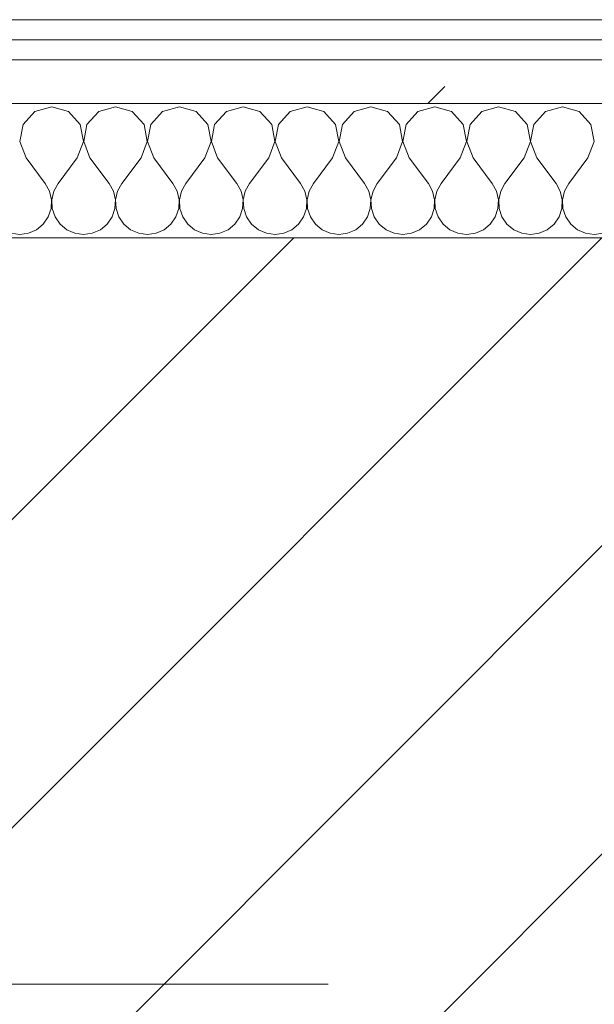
# Model space of a CAD drawing. Header units: millimetres. Extents: x -40968 to 11883, y -18816 to 4378.
# Tile 39 of 209: x -21867 to -21695, y -1423 to -1129. Entities that reach past the tile are written whole.
import ezdxf

# ---------------------------------------------------------------- set-up
doc = ezdxf.new("R2010")
doc.units = ezdxf.units.MM
doc.header["$MEASUREMENT"] = 0
doc.linetypes.add('Wipeout_Contour', pattern=[1000, 0, -1000])
doc.layers.add('10_ESTR_Pilars', color=7, linetype='Continuous')
doc.layers.add('Nuevo_08_E_Envans secs', color=7, linetype='Continuous')
for name, color, linetype, lineweight in [('10_ESTR_Pilars_Pluma_Nº__20', 1, 'Continuous', 5), ('10_ESTR_Pilars_Pluma_Nº__28', 7, 'Continuous', 20), ('10_ESTR_Pilars_Pluma_Nº__42', 8, 'Continuous', 25), ('Nuevo_08_E_Envans secs_Pluma_Nº__1', 7, 'Continuous', 5)]:
    doc.layers.add(name, color=color, linetype=linetype, lineweight=lineweight)
for name, color, linetype, lineweight, true_color in [('Nuevo_08_E_Envans secs_Pluma_Nº__102', 7, 'Continuous', 5, 0xcccccc), ('Nuevo_08_E_Envans secs_Pluma_Nº__171', 171, 'Continuous', 13, 0xaaaaff), ('Nuevo_08_E_Envans secs_Pluma_Nº__177', 7, 'Continuous', 15, 0xf7e046)]:
    doc.layers.add(name, color=color, linetype=linetype, lineweight=lineweight, true_color=true_color)
pattern_1 = [(45, (0, 0), (-183.8478, 183.8478), [195, -65]), (45, (7e-14, 183.85), (-183.8478, 183.8478), [195, -65])]

# ---------------------------------------------------------------- blocks, each defined once
blk = doc.blocks.new('*X229')
at = {"layer": 'Nuevo_08_E_Envans secs_Pluma_Nº__102', "color": 254, "linetype": 'Continuous', "lineweight": 5, "true_color": 0xcccccc}
for p, q in [((-21862.15, -1156.35), (-21865.66, -1160.19)), ((-21857.14, -1154.93), (-21862.15, -1156.35)), ((-21852.14, -1156.35), (-21857.14, -1154.93)), ((-21848.62, -1160.19), (-21852.14, -1156.35)), ((-21843.1, -1156.35), (-21846.61, -1160.19)), ((-21838.1, -1154.93), (-21843.1, -1156.35)), ((-21833.09, -1156.35), (-21838.1, -1154.93)), ((-21829.58, -1160.19), (-21833.09, -1156.35)), ((-21824.05, -1156.35), (-21827.57, -1160.19)), ((-21819.05, -1154.93), (-21824.05, -1156.35)), ((-21814.04, -1156.35), (-21819.05, -1154.93)), ((-21810.53, -1160.19), (-21814.04, -1156.35)), ((-21805.01, -1156.35), (-21808.52, -1160.19)), ((-21800, -1154.93), (-21805.01, -1156.35)), ((-21794.99, -1156.35), (-21800, -1154.93)), ((-21791.48, -1160.19), (-21794.99, -1156.35)), ((-21785.96, -1156.35), (-21789.47, -1160.19)), ((-21780.95, -1154.93), (-21785.96, -1156.35)), ((-21775.95, -1156.35), (-21780.95, -1154.93)), ((-21772.43, -1160.19), (-21775.95, -1156.35)), ((-21766.91, -1156.35), (-21770.42, -1160.19)), ((-21761.9, -1154.93), (-21766.91, -1156.35)), ((-21756.9, -1156.35), (-21761.9, -1154.93)), ((-21753.39, -1160.19), (-21756.9, -1156.35)), ((-21747.86, -1156.35), (-21751.38, -1160.19)), ((-21742.86, -1154.93), (-21747.86, -1156.35)), ((-21737.85, -1156.35), (-21742.86, -1154.93)), ((-21734.34, -1160.19), (-21737.85, -1156.35)), ((-21728.82, -1156.35), (-21732.33, -1160.19)), ((-21723.81, -1154.93), (-21728.82, -1156.35)), ((-21718.8, -1156.35), (-21723.81, -1154.93)), ((-21715.29, -1160.19), (-21718.8, -1156.35)), ((-21709.77, -1156.35), (-21713.28, -1160.19)), ((-21704.76, -1154.93), (-21709.77, -1156.35)), ((-21699.75, -1156.35), (-21704.76, -1154.93)), ((-21696.24, -1160.19), (-21699.75, -1156.35)), ((-21865.66, -1160.19), (-21866.63, -1165.31)), ((-21847.66, -1165.31), (-21848.62, -1160.19)), ((-21846.61, -1160.19), (-21847.58, -1165.31)), ((-21828.61, -1165.31), (-21829.58, -1160.19)), ((-21827.57, -1160.19), (-21828.53, -1165.31)), ((-21809.56, -1165.31), (-21810.53, -1160.19)), ((-21808.52, -1160.19), (-21809.49, -1165.31)), ((-21790.51, -1165.31), (-21791.48, -1160.19)), ((-21789.47, -1160.19), (-21790.44, -1165.31)), ((-21771.47, -1165.31), (-21772.43, -1160.19)), ((-21770.42, -1160.19), (-21771.39, -1165.31)), ((-21752.42, -1165.31), (-21753.39, -1160.19)), ((-21751.38, -1160.19), (-21752.34, -1165.31)), ((-21733.37, -1165.31), (-21734.34, -1160.19)), ((-21732.33, -1160.19), (-21733.29, -1165.31)), ((-21714.32, -1165.31), (-21715.29, -1160.19)), ((-21713.28, -1160.19), (-21714.25, -1165.31)), ((-21695.28, -1165.31), (-21696.24, -1160.19)), ((-21866.63, -1165.31), (-21864.76, -1170.17)), ((-21849.52, -1170.17), (-21847.66, -1165.31)), ((-21847.58, -1165.31), (-21845.71, -1170.17)), ((-21830.48, -1170.17), (-21828.61, -1165.31)), ((-21828.53, -1165.31), (-21826.67, -1170.17)), ((-21811.43, -1170.17), (-21809.56, -1165.31)), ((-21809.49, -1165.31), (-21807.62, -1170.17)), ((-21792.38, -1170.17), (-21790.51, -1165.31)), ((-21790.44, -1165.31), (-21788.57, -1170.17)), ((-21773.33, -1170.17), (-21771.47, -1165.31)), ((-21771.39, -1165.31), (-21769.52, -1170.17)), ((-21754.29, -1170.17), (-21752.42, -1165.31)), ((-21752.34, -1165.31), (-21750.48, -1170.17)), ((-21735.24, -1170.17), (-21733.37, -1165.31)), ((-21733.29, -1165.31), (-21731.43, -1170.17)), ((-21716.19, -1170.17), (-21714.32, -1165.31)), ((-21714.25, -1165.31), (-21712.38, -1170.17)), ((-21697.14, -1170.17), (-21695.28, -1165.31)), ((-21864.76, -1170.17), (-21859.05, -1177.79)), ((-21849.52, -1170.17), (-21855.24, -1177.79)), ((-21845.71, -1170.17), (-21840, -1177.79)), ((-21830.48, -1170.17), (-21836.19, -1177.79)), ((-21826.67, -1170.17), (-21820.95, -1177.79)), ((-21811.43, -1170.17), (-21817.14, -1177.79)), ((-21807.62, -1170.17), (-21801.9, -1177.79)), ((-21792.38, -1170.17), (-21798.1, -1177.79)), ((-21788.57, -1170.17), (-21782.86, -1177.79)), ((-21773.33, -1170.17), (-21779.05, -1177.79)), ((-21769.52, -1170.17), (-21763.81, -1177.79)), ((-21754.29, -1170.17), (-21760, -1177.79)), ((-21750.48, -1170.17), (-21744.76, -1177.79)), ((-21735.24, -1170.17), (-21740.95, -1177.79)), ((-21731.43, -1170.17), (-21725.71, -1177.79)), ((-21716.19, -1170.17), (-21721.9, -1177.79)), ((-21712.38, -1170.17), (-21706.67, -1177.79)), ((-21697.14, -1170.17), (-21702.86, -1177.79)), ((-21857.78, -1180.08), (-21859.05, -1177.79)), ((-21855.24, -1177.79), (-21856.51, -1180.08)), ((-21838.73, -1180.08), (-21840, -1177.79)), ((-21836.19, -1177.79), (-21837.46, -1180.08)), ((-21819.68, -1180.08), (-21820.95, -1177.79)), ((-21817.14, -1177.79), (-21818.41, -1180.08)), ((-21800.63, -1180.08), (-21801.9, -1177.79)), ((-21798.1, -1177.79), (-21799.37, -1180.08)), ((-21781.59, -1180.08), (-21782.86, -1177.79)), ((-21779.05, -1177.79), (-21780.32, -1180.08)), ((-21762.54, -1180.08), (-21763.81, -1177.79)), ((-21760, -1177.79), (-21761.27, -1180.08)), ((-21743.49, -1180.08), (-21744.76, -1177.79)), ((-21740.95, -1177.79), (-21742.22, -1180.08)), ((-21724.44, -1180.08), (-21725.71, -1177.79)), ((-21721.9, -1177.79), (-21723.18, -1180.08)), ((-21705.4, -1180.08), (-21706.67, -1177.79)), ((-21702.86, -1177.79), (-21704.13, -1180.08)), ((-21857.18, -1182.64), (-21857.78, -1180.08)), ((-21857.31, -1185.27), (-21857.18, -1182.64)), ((-21856.51, -1180.08), (-21857.1, -1182.64)), ((-21857.1, -1182.64), (-21856.98, -1185.27)), ((-21838.13, -1182.64), (-21838.73, -1180.08)), ((-21838.26, -1185.27), (-21838.13, -1182.64)), ((-21837.46, -1180.08), (-21838.06, -1182.64)), ((-21838.06, -1182.64), (-21837.93, -1185.27)), ((-21819.09, -1182.64), (-21819.68, -1180.08)), ((-21819.21, -1185.27), (-21819.09, -1182.64)), ((-21818.41, -1180.08), (-21819.01, -1182.64)), ((-21819.01, -1182.64), (-21818.88, -1185.27)), ((-21800.04, -1182.64), (-21800.63, -1180.08)), ((-21800.17, -1185.27), (-21800.04, -1182.64)), ((-21799.37, -1180.08), (-21799.96, -1182.64)), ((-21799.96, -1182.64), (-21799.83, -1185.27)), ((-21780.99, -1182.64), (-21781.59, -1180.08)), ((-21781.12, -1185.27), (-21780.99, -1182.64)), ((-21780.32, -1180.08), (-21780.91, -1182.64)), ((-21780.91, -1182.64), (-21780.79, -1185.27)), ((-21761.94, -1182.64), (-21762.54, -1180.08)), ((-21762.07, -1185.27), (-21761.94, -1182.64)), ((-21761.27, -1180.08), (-21761.87, -1182.64)), ((-21761.87, -1182.64), (-21761.74, -1185.27)), ((-21742.9, -1182.64), (-21743.49, -1180.08)), ((-21743.02, -1185.27), (-21742.9, -1182.64)), ((-21742.22, -1180.08), (-21742.82, -1182.64)), ((-21742.82, -1182.64), (-21742.69, -1185.27)), ((-21723.85, -1182.64), (-21724.44, -1180.08)), ((-21723.98, -1185.27), (-21723.85, -1182.64)), ((-21723.18, -1180.08), (-21723.77, -1182.64)), ((-21723.77, -1182.64), (-21723.64, -1185.27)), ((-21704.8, -1182.64), (-21705.4, -1180.08)), ((-21704.93, -1185.27), (-21704.8, -1182.64)), ((-21704.13, -1180.08), (-21704.72, -1182.64)), ((-21704.72, -1182.64), (-21704.6, -1185.27)), ((-21858.15, -1187.76), (-21857.31, -1185.27)), ((-21856.98, -1185.27), (-21856.14, -1187.76)), ((-21839.1, -1187.76), (-21838.26, -1185.27)), ((-21837.93, -1185.27), (-21837.09, -1187.76)), ((-21820.05, -1187.76), (-21819.21, -1185.27)), ((-21818.88, -1185.27), (-21818.04, -1187.76)), ((-21801.01, -1187.76), (-21800.17, -1185.27)), ((-21799.83, -1185.27), (-21798.99, -1187.76)), ((-21781.96, -1187.76), (-21781.12, -1185.27)), ((-21780.79, -1185.27), (-21779.95, -1187.76)), ((-21762.91, -1187.76), (-21762.07, -1185.27)), ((-21761.74, -1185.27), (-21760.9, -1187.76)), ((-21743.86, -1187.76), (-21743.02, -1185.27)), ((-21742.69, -1185.27), (-21741.85, -1187.76)), ((-21724.81, -1187.76), (-21723.98, -1185.27)), ((-21723.64, -1185.27), (-21722.8, -1187.76)), ((-21705.77, -1187.76), (-21704.93, -1185.27)), ((-21704.6, -1185.27), (-21703.76, -1187.76)), ((-21859.64, -1189.92), (-21858.15, -1187.76)), ((-21856.14, -1187.76), (-21854.65, -1189.92)), ((-21840.59, -1189.92), (-21839.1, -1187.76)), ((-21837.09, -1187.76), (-21835.6, -1189.92)), ((-21821.54, -1189.92), (-21820.05, -1187.76)), ((-21818.04, -1187.76), (-21816.55, -1189.92)), ((-21802.49, -1189.92), (-21801.01, -1187.76)), ((-21798.99, -1187.76), (-21797.51, -1189.92)), ((-21783.45, -1189.92), (-21781.96, -1187.76)), ((-21779.95, -1187.76), (-21778.46, -1189.92)), ((-21764.4, -1189.92), (-21762.91, -1187.76)), ((-21760.9, -1187.76), (-21759.41, -1189.92)), ((-21745.35, -1189.92), (-21743.86, -1187.76)), ((-21741.85, -1187.76), (-21740.36, -1189.92)), ((-21726.3, -1189.92), (-21724.81, -1187.76)), ((-21722.8, -1187.76), (-21721.32, -1189.92)), ((-21707.26, -1189.92), (-21705.77, -1187.76)), ((-21703.76, -1187.76), (-21702.27, -1189.92)), ((-21864.06, -1192.66), (-21861.66, -1191.6)), ((-21861.66, -1191.6), (-21859.64, -1189.92)), ((-21854.65, -1189.92), (-21852.63, -1191.6)), ((-21852.63, -1191.6), (-21850.22, -1192.66)), ((-21845.02, -1192.66), (-21842.61, -1191.6)), ((-21842.61, -1191.6), (-21840.59, -1189.92)), ((-21835.6, -1189.92), (-21833.58, -1191.6)), ((-21833.58, -1191.6), (-21831.17, -1192.66)), ((-21825.97, -1192.66), (-21823.56, -1191.6)), ((-21823.56, -1191.6), (-21821.54, -1189.92)), ((-21816.55, -1189.92), (-21814.53, -1191.6)), ((-21814.53, -1191.6), (-21812.13, -1192.66)), ((-21806.92, -1192.66), (-21804.52, -1191.6)), ((-21804.52, -1191.6), (-21802.49, -1189.92)), ((-21797.51, -1189.92), (-21795.48, -1191.6)), ((-21795.48, -1191.6), (-21793.08, -1192.66)), ((-21787.87, -1192.66), (-21785.47, -1191.6)), ((-21785.47, -1191.6), (-21783.45, -1189.92)), ((-21778.46, -1189.92), (-21776.44, -1191.6)), ((-21776.44, -1191.6), (-21774.03, -1192.66)), ((-21768.83, -1192.66), (-21766.42, -1191.6)), ((-21766.42, -1191.6), (-21764.4, -1189.92)), ((-21759.41, -1189.92), (-21757.39, -1191.6)), ((-21757.39, -1191.6), (-21754.98, -1192.66)), ((-21749.78, -1192.66), (-21747.37, -1191.6)), ((-21747.37, -1191.6), (-21745.35, -1189.92)), ((-21740.36, -1189.92), (-21738.34, -1191.6)), ((-21738.34, -1191.6), (-21735.94, -1192.66)), ((-21730.73, -1192.66), (-21728.33, -1191.6)), ((-21728.33, -1191.6), (-21726.3, -1189.92)), ((-21721.32, -1189.92), (-21719.29, -1191.6)), ((-21719.29, -1191.6), (-21716.89, -1192.66)), ((-21711.68, -1192.66), (-21709.28, -1191.6)), ((-21709.28, -1191.6), (-21707.26, -1189.92)), ((-21702.27, -1189.92), (-21700.25, -1191.6)), ((-21700.25, -1191.6), (-21697.84, -1192.66)), ((-21869.27, -1192.66), (-21866.67, -1193.02)), ((-21866.67, -1193.02), (-21864.06, -1192.66)), ((-21850.22, -1192.66), (-21847.62, -1193.02)), ((-21847.62, -1193.02), (-21845.02, -1192.66)), ((-21831.17, -1192.66), (-21828.57, -1193.02)), ((-21828.57, -1193.02), (-21825.97, -1192.66)), ((-21812.13, -1192.66), (-21809.52, -1193.02)), ((-21809.52, -1193.02), (-21806.92, -1192.66)), ((-21793.08, -1192.66), (-21790.48, -1193.02)), ((-21790.48, -1193.02), (-21787.87, -1192.66)), ((-21774.03, -1192.66), (-21771.43, -1193.02)), ((-21771.43, -1193.02), (-21768.83, -1192.66)), ((-21754.98, -1192.66), (-21752.38, -1193.02)), ((-21752.38, -1193.02), (-21749.78, -1192.66)), ((-21735.94, -1192.66), (-21733.33, -1193.02)), ((-21733.33, -1193.02), (-21730.73, -1192.66)), ((-21716.89, -1192.66), (-21714.29, -1193.02)), ((-21714.29, -1193.02), (-21711.68, -1192.66)), ((-21697.84, -1192.66), (-21695.24, -1193.02))]:
    blk.add_line(p, q, dxfattribs=at)
blk = doc.blocks.new('Muro_90_1', base_point=(-20233.93, -1193.98))
at = {"color": 254, "linetype": 'Wipeout_Contour', "lineweight": 0, "ltscale": 86513.737601}
blk.add_wipeout([(-20233.93, -1128.98), (-22963.42, -1128.98), (-22963.42, -1134.98), (-20233.93, -1134.98)], dxfattribs=at).dxf.layer = 'Nuevo_08_E_Envans secs'
at = {"color": 254, "linetype": 'Wipeout_Contour', "lineweight": 0, "ltscale": 86517.020667}
blk.add_wipeout([(-20233.93, -1140.98), (-22963.42, -1140.98), (-22963.42, -1153.98), (-20233.93, -1153.98)], dxfattribs=at).dxf.layer = 'Nuevo_08_E_Envans secs'
at = {"layer": 'Nuevo_08_E_Envans secs_Pluma_Nº__171', "linetype": 'Continuous', "lineweight": 13, "true_color": 0xaaaaff}
h = blk.add_hatch(dxfattribs=at)
h.set_pattern_fill('Panellat_HPL_0001', color=161, style=0, pattern_type=2)
h.set_pattern_definition(pattern_1)
h.paths.add_polyline_path([(-20233.93, -1128.98), (-22963.42, -1128.98), (-22963.42, -1134.98), (-20233.93, -1134.98)])
at = {"layer": 'Nuevo_08_E_Envans secs_Pluma_Nº__177', "linetype": 'Continuous', "lineweight": 15, "true_color": 0xf7e046}
h = blk.add_hatch(dxfattribs=at)
h.set_pattern_fill('Panellat_HPL_0001', color=53, style=0, pattern_type=2)
h.set_pattern_definition(pattern_1)
h.paths.add_polyline_path([(-20233.93, -1140.98), (-22963.42, -1140.98), (-22963.42, -1153.98), (-20233.93, -1153.98)])
at = {"layer": 'Nuevo_08_E_Envans secs_Pluma_Nº__1', "color": 7, "linetype": 'Continuous', "lineweight": 5}
for p, q in [((-20233.93, -1134.98), (-22963.42, -1134.98)), ((-20233.93, -1140.98), (-22963.42, -1140.98)), ((-20233.93, -1153.98), (-22963.42, -1153.98))]:
    blk.add_line(p, q, dxfattribs=at)
at = {"layer": 'Nuevo_08_E_Envans secs_Pluma_Nº__1', "color": 7, "linetype": 'Continuous', "lineweight": 5, "flags": 128}
blk.add_lwpolyline([(-20233.93, -1128.98), (-22963.42, -1128.98)], dxfattribs=at)
at = {"layer": 'Nuevo_08_E_Envans secs', "color": 7, "lineweight": 20}
blk.add_blockref('*X229', (0, 0), dxfattribs=at)
blk = doc.blocks.new('*X479')
at = {"layer": 'Nuevo_08_E_Envans secs_Pluma_Nº__102', "color": 254, "linetype": 'Continuous', "lineweight": 5, "true_color": 0xcccccc}
for p, q in [((-21862.15, -1156.35), (-21865.66, -1160.19)), ((-21857.14, -1154.93), (-21862.15, -1156.35)), ((-21852.14, -1156.35), (-21857.14, -1154.93)), ((-21848.62, -1160.19), (-21852.14, -1156.35)), ((-21843.1, -1156.35), (-21846.61, -1160.19)), ((-21838.1, -1154.93), (-21843.1, -1156.35)), ((-21833.09, -1156.35), (-21838.1, -1154.93)), ((-21829.58, -1160.19), (-21833.09, -1156.35)), ((-21824.05, -1156.35), (-21827.57, -1160.19)), ((-21819.05, -1154.93), (-21824.05, -1156.35)), ((-21814.04, -1156.35), (-21819.05, -1154.93)), ((-21810.53, -1160.19), (-21814.04, -1156.35)), ((-21805.01, -1156.35), (-21808.52, -1160.19)), ((-21800, -1154.93), (-21805.01, -1156.35)), ((-21794.99, -1156.35), (-21800, -1154.93)), ((-21791.48, -1160.19), (-21794.99, -1156.35)), ((-21785.96, -1156.35), (-21789.47, -1160.19)), ((-21780.95, -1154.93), (-21785.96, -1156.35)), ((-21775.95, -1156.35), (-21780.95, -1154.93)), ((-21772.43, -1160.19), (-21775.95, -1156.35)), ((-21766.91, -1156.35), (-21770.42, -1160.19)), ((-21761.9, -1154.93), (-21766.91, -1156.35)), ((-21756.9, -1156.35), (-21761.9, -1154.93)), ((-21753.39, -1160.19), (-21756.9, -1156.35)), ((-21747.86, -1156.35), (-21751.38, -1160.19)), ((-21742.86, -1154.93), (-21747.86, -1156.35)), ((-21737.85, -1156.35), (-21742.86, -1154.93)), ((-21734.34, -1160.19), (-21737.85, -1156.35)), ((-21728.82, -1156.35), (-21732.33, -1160.19)), ((-21723.81, -1154.93), (-21728.82, -1156.35)), ((-21718.8, -1156.35), (-21723.81, -1154.93)), ((-21715.29, -1160.19), (-21718.8, -1156.35)), ((-21709.77, -1156.35), (-21713.28, -1160.19)), ((-21704.76, -1154.93), (-21709.77, -1156.35)), ((-21699.75, -1156.35), (-21704.76, -1154.93)), ((-21696.24, -1160.19), (-21699.75, -1156.35)), ((-21865.66, -1160.19), (-21866.63, -1165.31)), ((-21847.66, -1165.31), (-21848.62, -1160.19)), ((-21846.61, -1160.19), (-21847.58, -1165.31)), ((-21828.61, -1165.31), (-21829.58, -1160.19)), ((-21827.57, -1160.19), (-21828.53, -1165.31)), ((-21809.56, -1165.31), (-21810.53, -1160.19)), ((-21808.52, -1160.19), (-21809.49, -1165.31)), ((-21790.51, -1165.31), (-21791.48, -1160.19)), ((-21789.47, -1160.19), (-21790.44, -1165.31)), ((-21771.47, -1165.31), (-21772.43, -1160.19)), ((-21770.42, -1160.19), (-21771.39, -1165.31)), ((-21752.42, -1165.31), (-21753.39, -1160.19)), ((-21751.38, -1160.19), (-21752.34, -1165.31)), ((-21733.37, -1165.31), (-21734.34, -1160.19)), ((-21732.33, -1160.19), (-21733.29, -1165.31)), ((-21714.32, -1165.31), (-21715.29, -1160.19)), ((-21713.28, -1160.19), (-21714.25, -1165.31)), ((-21695.28, -1165.31), (-21696.24, -1160.19)), ((-21866.63, -1165.31), (-21864.76, -1170.17)), ((-21849.52, -1170.17), (-21847.66, -1165.31)), ((-21847.58, -1165.31), (-21845.71, -1170.17)), ((-21830.48, -1170.17), (-21828.61, -1165.31)), ((-21828.53, -1165.31), (-21826.67, -1170.17)), ((-21811.43, -1170.17), (-21809.56, -1165.31)), ((-21809.49, -1165.31), (-21807.62, -1170.17)), ((-21792.38, -1170.17), (-21790.51, -1165.31)), ((-21790.44, -1165.31), (-21788.57, -1170.17)), ((-21773.33, -1170.17), (-21771.47, -1165.31)), ((-21771.39, -1165.31), (-21769.52, -1170.17)), ((-21754.29, -1170.17), (-21752.42, -1165.31)), ((-21752.34, -1165.31), (-21750.48, -1170.17)), ((-21735.24, -1170.17), (-21733.37, -1165.31)), ((-21733.29, -1165.31), (-21731.43, -1170.17)), ((-21716.19, -1170.17), (-21714.32, -1165.31)), ((-21714.25, -1165.31), (-21712.38, -1170.17)), ((-21697.14, -1170.17), (-21695.28, -1165.31)), ((-21864.76, -1170.17), (-21859.05, -1177.79)), ((-21849.52, -1170.17), (-21855.24, -1177.79)), ((-21845.71, -1170.17), (-21840, -1177.79)), ((-21830.48, -1170.17), (-21836.19, -1177.79)), ((-21826.67, -1170.17), (-21820.95, -1177.79)), ((-21811.43, -1170.17), (-21817.14, -1177.79)), ((-21807.62, -1170.17), (-21801.9, -1177.79)), ((-21792.38, -1170.17), (-21798.1, -1177.79)), ((-21788.57, -1170.17), (-21782.86, -1177.79)), ((-21773.33, -1170.17), (-21779.05, -1177.79)), ((-21769.52, -1170.17), (-21763.81, -1177.79)), ((-21754.29, -1170.17), (-21760, -1177.79)), ((-21750.48, -1170.17), (-21744.76, -1177.79)), ((-21735.24, -1170.17), (-21740.95, -1177.79)), ((-21731.43, -1170.17), (-21725.71, -1177.79)), ((-21716.19, -1170.17), (-21721.9, -1177.79)), ((-21712.38, -1170.17), (-21706.67, -1177.79)), ((-21697.14, -1170.17), (-21702.86, -1177.79)), ((-21857.78, -1180.08), (-21859.05, -1177.79)), ((-21855.24, -1177.79), (-21856.51, -1180.08)), ((-21838.73, -1180.08), (-21840, -1177.79)), ((-21836.19, -1177.79), (-21837.46, -1180.08)), ((-21819.68, -1180.08), (-21820.95, -1177.79)), ((-21817.14, -1177.79), (-21818.41, -1180.08)), ((-21800.63, -1180.08), (-21801.9, -1177.79)), ((-21798.1, -1177.79), (-21799.37, -1180.08)), ((-21781.59, -1180.08), (-21782.86, -1177.79)), ((-21779.05, -1177.79), (-21780.32, -1180.08)), ((-21762.54, -1180.08), (-21763.81, -1177.79)), ((-21760, -1177.79), (-21761.27, -1180.08)), ((-21743.49, -1180.08), (-21744.76, -1177.79)), ((-21740.95, -1177.79), (-21742.22, -1180.08)), ((-21724.44, -1180.08), (-21725.71, -1177.79)), ((-21721.9, -1177.79), (-21723.18, -1180.08)), ((-21705.4, -1180.08), (-21706.67, -1177.79)), ((-21702.86, -1177.79), (-21704.13, -1180.08)), ((-21857.18, -1182.64), (-21857.78, -1180.08)), ((-21857.31, -1185.27), (-21857.18, -1182.64)), ((-21856.51, -1180.08), (-21857.1, -1182.64)), ((-21857.1, -1182.64), (-21856.98, -1185.27)), ((-21838.13, -1182.64), (-21838.73, -1180.08)), ((-21838.26, -1185.27), (-21838.13, -1182.64)), ((-21837.46, -1180.08), (-21838.06, -1182.64)), ((-21838.06, -1182.64), (-21837.93, -1185.27)), ((-21819.09, -1182.64), (-21819.68, -1180.08)), ((-21819.21, -1185.27), (-21819.09, -1182.64)), ((-21818.41, -1180.08), (-21819.01, -1182.64)), ((-21819.01, -1182.64), (-21818.88, -1185.27)), ((-21800.04, -1182.64), (-21800.63, -1180.08)), ((-21800.17, -1185.27), (-21800.04, -1182.64)), ((-21799.37, -1180.08), (-21799.96, -1182.64)), ((-21799.96, -1182.64), (-21799.83, -1185.27)), ((-21780.99, -1182.64), (-21781.59, -1180.08)), ((-21781.12, -1185.27), (-21780.99, -1182.64)), ((-21780.32, -1180.08), (-21780.91, -1182.64)), ((-21780.91, -1182.64), (-21780.79, -1185.27)), ((-21761.94, -1182.64), (-21762.54, -1180.08)), ((-21762.07, -1185.27), (-21761.94, -1182.64)), ((-21761.27, -1180.08), (-21761.87, -1182.64)), ((-21761.87, -1182.64), (-21761.74, -1185.27)), ((-21742.9, -1182.64), (-21743.49, -1180.08)), ((-21743.02, -1185.27), (-21742.9, -1182.64)), ((-21742.22, -1180.08), (-21742.82, -1182.64)), ((-21742.82, -1182.64), (-21742.69, -1185.27)), ((-21723.85, -1182.64), (-21724.44, -1180.08)), ((-21723.98, -1185.27), (-21723.85, -1182.64)), ((-21723.18, -1180.08), (-21723.77, -1182.64)), ((-21723.77, -1182.64), (-21723.64, -1185.27)), ((-21704.8, -1182.64), (-21705.4, -1180.08)), ((-21704.93, -1185.27), (-21704.8, -1182.64)), ((-21704.13, -1180.08), (-21704.72, -1182.64)), ((-21704.72, -1182.64), (-21704.6, -1185.27)), ((-21858.15, -1187.76), (-21857.31, -1185.27)), ((-21856.98, -1185.27), (-21856.14, -1187.76)), ((-21839.1, -1187.76), (-21838.26, -1185.27)), ((-21837.93, -1185.27), (-21837.09, -1187.76)), ((-21820.05, -1187.76), (-21819.21, -1185.27)), ((-21818.88, -1185.27), (-21818.04, -1187.76)), ((-21801.01, -1187.76), (-21800.17, -1185.27)), ((-21799.83, -1185.27), (-21798.99, -1187.76)), ((-21781.96, -1187.76), (-21781.12, -1185.27)), ((-21780.79, -1185.27), (-21779.95, -1187.76)), ((-21762.91, -1187.76), (-21762.07, -1185.27)), ((-21761.74, -1185.27), (-21760.9, -1187.76)), ((-21743.86, -1187.76), (-21743.02, -1185.27)), ((-21742.69, -1185.27), (-21741.85, -1187.76)), ((-21724.81, -1187.76), (-21723.98, -1185.27)), ((-21723.64, -1185.27), (-21722.8, -1187.76)), ((-21705.77, -1187.76), (-21704.93, -1185.27)), ((-21704.6, -1185.27), (-21703.76, -1187.76)), ((-21859.64, -1189.92), (-21858.15, -1187.76)), ((-21856.14, -1187.76), (-21854.65, -1189.92)), ((-21840.59, -1189.92), (-21839.1, -1187.76)), ((-21837.09, -1187.76), (-21835.6, -1189.92)), ((-21821.54, -1189.92), (-21820.05, -1187.76)), ((-21818.04, -1187.76), (-21816.55, -1189.92)), ((-21802.49, -1189.92), (-21801.01, -1187.76)), ((-21798.99, -1187.76), (-21797.51, -1189.92)), ((-21783.45, -1189.92), (-21781.96, -1187.76)), ((-21779.95, -1187.76), (-21778.46, -1189.92)), ((-21764.4, -1189.92), (-21762.91, -1187.76)), ((-21760.9, -1187.76), (-21759.41, -1189.92)), ((-21745.35, -1189.92), (-21743.86, -1187.76)), ((-21741.85, -1187.76), (-21740.36, -1189.92)), ((-21726.3, -1189.92), (-21724.81, -1187.76)), ((-21722.8, -1187.76), (-21721.32, -1189.92)), ((-21707.26, -1189.92), (-21705.77, -1187.76)), ((-21703.76, -1187.76), (-21702.27, -1189.92)), ((-21864.06, -1192.66), (-21861.66, -1191.6)), ((-21861.66, -1191.6), (-21859.64, -1189.92)), ((-21854.65, -1189.92), (-21852.63, -1191.6)), ((-21852.63, -1191.6), (-21850.22, -1192.66)), ((-21845.02, -1192.66), (-21842.61, -1191.6)), ((-21842.61, -1191.6), (-21840.59, -1189.92)), ((-21835.6, -1189.92), (-21833.58, -1191.6)), ((-21833.58, -1191.6), (-21831.17, -1192.66)), ((-21825.97, -1192.66), (-21823.56, -1191.6)), ((-21823.56, -1191.6), (-21821.54, -1189.92)), ((-21816.55, -1189.92), (-21814.53, -1191.6)), ((-21814.53, -1191.6), (-21812.13, -1192.66)), ((-21806.92, -1192.66), (-21804.52, -1191.6)), ((-21804.52, -1191.6), (-21802.49, -1189.92)), ((-21797.51, -1189.92), (-21795.48, -1191.6)), ((-21795.48, -1191.6), (-21793.08, -1192.66)), ((-21787.87, -1192.66), (-21785.47, -1191.6)), ((-21785.47, -1191.6), (-21783.45, -1189.92)), ((-21778.46, -1189.92), (-21776.44, -1191.6)), ((-21776.44, -1191.6), (-21774.03, -1192.66)), ((-21768.83, -1192.66), (-21766.42, -1191.6)), ((-21766.42, -1191.6), (-21764.4, -1189.92)), ((-21759.41, -1189.92), (-21757.39, -1191.6)), ((-21757.39, -1191.6), (-21754.98, -1192.66)), ((-21749.78, -1192.66), (-21747.37, -1191.6)), ((-21747.37, -1191.6), (-21745.35, -1189.92)), ((-21740.36, -1189.92), (-21738.34, -1191.6)), ((-21738.34, -1191.6), (-21735.94, -1192.66)), ((-21730.73, -1192.66), (-21728.33, -1191.6)), ((-21728.33, -1191.6), (-21726.3, -1189.92)), ((-21721.32, -1189.92), (-21719.29, -1191.6)), ((-21719.29, -1191.6), (-21716.89, -1192.66)), ((-21711.68, -1192.66), (-21709.28, -1191.6)), ((-21709.28, -1191.6), (-21707.26, -1189.92)), ((-21702.27, -1189.92), (-21700.25, -1191.6)), ((-21700.25, -1191.6), (-21697.84, -1192.66)), ((-21869.27, -1192.66), (-21866.67, -1193.02)), ((-21866.67, -1193.02), (-21864.06, -1192.66)), ((-21850.22, -1192.66), (-21847.62, -1193.02)), ((-21847.62, -1193.02), (-21845.02, -1192.66)), ((-21831.17, -1192.66), (-21828.57, -1193.02)), ((-21828.57, -1193.02), (-21825.97, -1192.66)), ((-21812.13, -1192.66), (-21809.52, -1193.02)), ((-21809.52, -1193.02), (-21806.92, -1192.66)), ((-21793.08, -1192.66), (-21790.48, -1193.02)), ((-21790.48, -1193.02), (-21787.87, -1192.66)), ((-21774.03, -1192.66), (-21771.43, -1193.02)), ((-21771.43, -1193.02), (-21768.83, -1192.66)), ((-21754.98, -1192.66), (-21752.38, -1193.02)), ((-21752.38, -1193.02), (-21749.78, -1192.66)), ((-21735.94, -1192.66), (-21733.33, -1193.02)), ((-21733.33, -1193.02), (-21730.73, -1192.66)), ((-21716.89, -1192.66), (-21714.29, -1193.02)), ((-21714.29, -1193.02), (-21711.68, -1192.66)), ((-21697.84, -1192.66), (-21695.24, -1193.02)), ((-21695.24, -1193.02), (-21692.64, -1192.66))]:
    blk.add_line(p, q, dxfattribs=at)
blk = doc.blocks.new('Muro_148_1', base_point=(-24166.43, -1128.98))
at = {"color": 254, "linetype": 'Wipeout_Contour', "lineweight": 0, "ltscale": 86513.737601}
blk.add_wipeout([(-22963.42, -1134.98), (-20233.93, -1134.98), (-20233.93, -1128.98), (-22963.42, -1128.98)], dxfattribs=at).dxf.layer = 'Nuevo_08_E_Envans secs'
at = {"color": 254, "linetype": 'Wipeout_Contour', "lineweight": 0, "ltscale": 86540.990748}
blk.add_wipeout([(-22975.42, -1153.98), (-20233.93, -1153.98), (-20233.93, -1140.98), (-22975.42, -1140.98)], dxfattribs=at).dxf.layer = 'Nuevo_08_E_Envans secs'
at = {"layer": 'Nuevo_08_E_Envans secs_Pluma_Nº__171', "linetype": 'Continuous', "lineweight": 13, "true_color": 0xaaaaff}
h = blk.add_hatch(dxfattribs=at)
h.set_pattern_fill('Panellat_HPL_0001', color=161, style=0, pattern_type=2)
h.set_pattern_definition(pattern_1)
h.paths.add_polyline_path([(-22963.42, -1134.98), (-20233.93, -1134.98), (-20233.93, -1128.98), (-22963.42, -1128.98)])
at = {"layer": 'Nuevo_08_E_Envans secs_Pluma_Nº__177', "linetype": 'Continuous', "lineweight": 15, "true_color": 0xf7e046}
h = blk.add_hatch(dxfattribs=at)
h.set_pattern_fill('Panellat_HPL_0001', color=53, style=0, pattern_type=2)
h.set_pattern_definition(pattern_1)
h.paths.add_polyline_path([(-22975.42, -1153.98), (-20233.93, -1153.98), (-20233.93, -1140.98), (-22975.42, -1140.98)])
at = {"layer": 'Nuevo_08_E_Envans secs_Pluma_Nº__1', "color": 7, "linetype": 'Continuous', "lineweight": 5}
for p, q in [((-20233.93, -1134.98), (-22969.42, -1134.98)), ((-20233.93, -1140.98), (-22975.42, -1140.98)), ((-20233.93, -1153.98), (-22988.42, -1153.98))]:
    blk.add_line(p, q, dxfattribs=at)
at = {"layer": 'Nuevo_08_E_Envans secs_Pluma_Nº__1', "color": 7, "linetype": 'Continuous', "lineweight": 5, "flags": 128}
blk.add_lwpolyline([(-20233.93, -1128.98), (-22963.42, -1128.98)], dxfattribs=at)
at = {"layer": 'Nuevo_08_E_Envans secs', "color": 7, "lineweight": 20}
blk.add_blockref('*X479', (0, 0), dxfattribs=at)
blk = doc.blocks.new('Pilar_1_1', base_point=(-21694.62, -1416.48))
at = {"color": 254, "linetype": 'Wipeout_Contour', "lineweight": 0, "ltscale": 86967.798109}
blk.add_wipeout([(-21871.11, -1638.98), (-21518.13, -1638.98), (-21518.13, -1193.97), (-21871.11, -1193.97)], dxfattribs=at).dxf.layer = '10_ESTR_Pilars'
at = {"layer": '10_ESTR_Pilars_Pluma_Nº__42', "linetype": 'Continuous', "lineweight": 25}
h = blk.add_hatch(dxfattribs=at)
h.set_pattern_fill('00_GCT_trama_45º_e1_400__05', color=8, style=0, pattern_type=2)
h.set_pattern_definition([(45, (0, 0), (-45.96194, 45.96194), [])])
h.paths.add_polyline_path([(-21871.11, -1638.98), (-21518.13, -1638.98), (-21518.13, -1193.97), (-21871.11, -1193.97)])
at = {"layer": '10_ESTR_Pilars_Pluma_Nº__20', "color": 1, "linetype": 'Continuous', "lineweight": 5}
blk.add_line((-21774.62, -1416.48), (-21951.11, -1416.48), dxfattribs=at)
at = {"layer": '10_ESTR_Pilars_Pluma_Nº__28', "color": 7, "linetype": 'Continuous', "lineweight": 20, "flags": 128}
blk.add_lwpolyline([(-21871.11, -1638.98), (-21518.13, -1638.98), (-21518.13, -1193.97), (-21871.11, -1193.97)], close=True, dxfattribs=at)

msp = doc.modelspace()

# ---------------------------------------------------------------- block references
at = {"layer": 'Nuevo_08_E_Envans secs', "color": 7, "lineweight": 20}
msp.add_blockref('Muro_90_1', (-20233.93, -1193.98), dxfattribs=at)

# ---------------------------------------------------------------- next in the draw order: block references
msp.add_blockref('Muro_148_1', (-24166.43, -1128.98), dxfattribs=at)

# ---------------------------------------------------------------- next in the draw order: block references
at = {"layer": '10_ESTR_Pilars', "color": 7, "lineweight": 20}
msp.add_blockref('Pilar_1_1', (-21694.62, -1416.48), dxfattribs=at)

doc.saveas('drawing.dxf')
